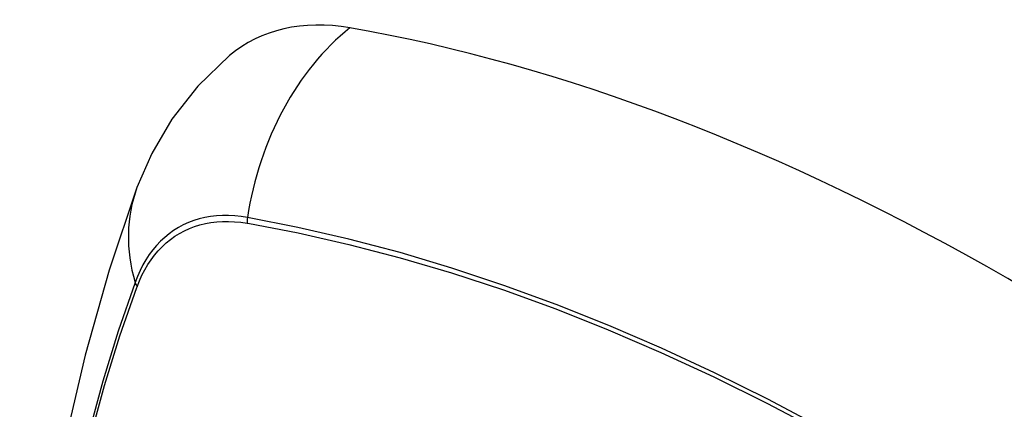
# Model space of a CAD drawing. Header units: inches. Extents: x 378.5 to 447.1, y 142.6 to 213.3.
# Tile 9 of 112: x 406.535 to 406.989, y 175.732 to 175.912. Entities that reach past the tile are written whole.
import ezdxf

# ---------------------------------------------------------------- set-up
doc = ezdxf.new("R2010")
doc.units = ezdxf.units.IN
doc.header["$MEASUREMENT"] = 0
doc.layers.add('Visible Edges(ANSI)', color=7, linetype='Continuous', lineweight=25)
doc.layers.add('Visible Tangent Edges(ANSI)', color=7, linetype='Continuous', lineweight=25)

msp = doc.modelspace()

# ---------------------------------------------------------------- linework, layer by layer
at = {"layer": 'Visible Edges(ANSI)', "flags": 128}
for points in [[(406.63181, 175.89554), (406.61719, 175.88147), (406.60526, 175.86617), (406.59599, 175.85038), (406.58917, 175.83465)], [(406.58917, 175.83465), (406.57633, 175.7966), (406.56527, 175.75742), (406.55597, 175.71718), (406.54841, 175.67596), (406.54257, 175.63382), (406.53842, 175.59082), (406.53595, 175.54703), (406.53513, 175.5025), (406.53594, 175.4573), (406.53837, 175.4115), (406.54239, 175.36514), (406.54799, 175.31831), (406.55514, 175.27106), (406.56382, 175.22346), (406.57401, 175.17558), (406.58568, 175.12749)]]:
    msp.add_lwpolyline(points, dxfattribs=at)
at = {"layer": 'Visible Edges(ANSI)'}
for centre, major_axis, start_param, end_param in [((406.7287, 175.74791), (-0.08858, 0.15343), 5.834048, 6.381985), ((406.99049, 174.73192), (-0.64961, 1.12515), 5.161526, 5.834048)]:
    msp.add_ellipse(centre, major_axis=major_axis, ratio=0.57735, start_param=start_param, end_param=end_param, dxfattribs=at)
at = {"layer": 'Visible Tangent Edges(ANSI)'}
for p, q in [((406.63994, 175.81824), (406.64027, 175.81819)), ((406.58909, 175.78863), (406.58921, 175.78895))]:
    msp.add_line(p, q, dxfattribs=at)
at = {"layer": 'Visible Tangent Edges(ANSI)', "flags": 128}
for points in [[(406.64009, 175.82081), (406.63713, 175.82127), (406.63422, 175.82158), (406.63135, 175.82174), (406.62853, 175.82174), (406.62576, 175.82159), (406.62306, 175.82128), (406.62042, 175.82082), (406.61784, 175.8202), (406.61534, 175.81943), (406.6129, 175.81851), (406.61055, 175.81745), (406.60827, 175.81623), (406.60608, 175.81487), (406.60398, 175.81336), (406.60196, 175.81171), (406.60004, 175.80992), (406.59822, 175.80799), (406.59649, 175.80593), (406.59486, 175.80374), (406.59334, 175.80142), (406.59192, 175.79897), (406.5906, 175.7964), (406.5894, 175.79371), (406.58831, 175.79091)], [(407.00271, 175.66427), (406.97814, 175.68041), (406.95357, 175.69576), (406.92901, 175.71031), (406.90447, 175.72407), (406.87993, 175.73704), (406.85543, 175.7492), (406.83099, 175.76055), (406.80663, 175.77106), (406.7824, 175.78074), (406.75828, 175.78956), (406.73429, 175.79754), (406.71047, 175.80466), (406.68681, 175.81091), (406.66335, 175.8163), (406.64009, 175.82081)], [(406.58921, 175.78895), (406.5903, 175.79166), (406.59149, 175.79426), (406.5928, 175.79675), (406.5942, 175.79912), (406.5957, 175.80137), (406.5973, 175.8035), (406.599, 175.8055), (406.60079, 175.80737), (406.60267, 175.80911), (406.60464, 175.81072), (406.6067, 175.81219), (406.60885, 175.81352), (406.61107, 175.81471), (406.61337, 175.81575), (406.61575, 175.81666), (406.6182, 175.81742), (406.62071, 175.81804), (406.62329, 175.81851), (406.62593, 175.81883), (406.62863, 175.81901), (406.63139, 175.81904), (406.63419, 175.81892), (406.63705, 175.81865), (406.63994, 175.81824)], [(406.64027, 175.81819), (406.66346, 175.81377), (406.68686, 175.80849), (406.71045, 175.80234), (406.73422, 175.79532), (406.75814, 175.78744), (406.7822, 175.7787), (406.80638, 175.76912), (406.83068, 175.75868), (406.85507, 175.7474), (406.87952, 175.7353), (406.904, 175.72238), (406.92848, 175.70866), (406.95298, 175.69414), (406.97748, 175.67882), (407.00198, 175.66269)], [(406.58831, 175.79091), (406.58054, 175.76847), (406.57342, 175.74537), (406.56695, 175.72163), (406.56114, 175.69728), (406.55601, 175.67234), (406.55155, 175.64685), (406.54778, 175.62083), (406.54469, 175.59432), (406.5423, 175.56734), (406.54059, 175.53995), (406.53958, 175.51217), (406.53925, 175.484), (406.53961, 175.45545), (406.54066, 175.42652), (406.54239, 175.39723)], [(406.54303, 175.39644), (406.54129, 175.42567), (406.54024, 175.45455), (406.53988, 175.48303), (406.54021, 175.51112), (406.54123, 175.53882), (406.54294, 175.56613), (406.54535, 175.593), (406.54845, 175.61941), (406.55224, 175.64532), (406.55671, 175.6707), (406.56186, 175.69552), (406.56769, 175.71975), (406.57417, 175.74336), (406.58131, 175.76632), (406.58909, 175.78863)]]:
    msp.add_lwpolyline(points, dxfattribs=at)
at = {"layer": 'Visible Tangent Edges(ANSI)'}
for centre, major_axis, ratio, start_param, end_param in [((406.72619, 175.80907), (-0.02022, -0.11637), 0.735518, 3.83087, 4.73923), ((406.70006, 175.79398), (-0.11089, 0.04067), 0.735518, 0, 0.496286), ((406.64727, 175.81983), (0.00176, 0.00968), 0.735414, 1.603259, 1.866966), ((406.59762, 175.79117), (0.00925, -0.00336), 0.732421, 3.635219, 3.898926)]:
    msp.add_ellipse(centre, major_axis=major_axis, ratio=ratio, start_param=start_param, end_param=end_param, dxfattribs=at)

doc.saveas('drawing.dxf')
